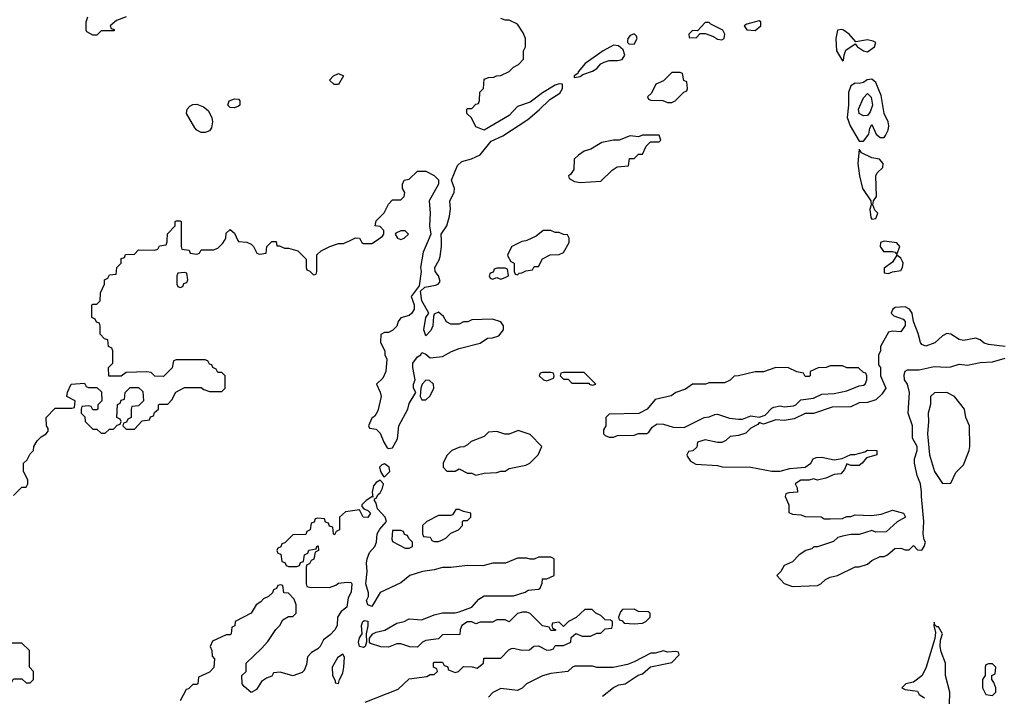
# Model space of a CAD drawing. Header units: inches. Extents: x 2769379 to 2883802, y 684208 to 828654.
# Tile 131 of 256: x 2794079 to 2798807, y 777810 to 781060. Entities that reach past the tile are written whole.
import ezdxf

# ---------------------------------------------------------------- set-up
doc = ezdxf.new("R2010")
doc.units = ezdxf.units.IN
doc.header["$MEASUREMENT"] = 0
doc.layers.add('C7797', color=7, linetype='Continuous')
doc.layers.add('C7798', color=7, linetype='Continuous')

msp = doc.modelspace()

# ---------------------------------------------------------------- linework, layer by layer
at = {"layer": 'C7797', "color": 2, "elevation": 2}
for points in [[(2794050, 778774), (2794090, 778814), (2794110, 778814), (2794118, 778830), (2794118, 778850), (2794098, 778890), (2794098, 778930), (2794114.6, 778945.4), (2794130, 778974), (2794146, 778990), (2794148, 779010), (2794163.1, 779036.9), (2794183.1, 779056.9), (2794206, 779070), (2794216.4, 779083.6), (2794216.4, 779096.4), (2794208, 779110), (2794206, 779150), (2794250, 779194), (2794330, 779194), (2794342, 779198), (2794346, 779230), (2794306, 779250), (2794308.4, 779271.6), (2794326, 779310), (2794390, 779314), (2794398, 779298), (2794410, 779294), (2794450, 779294), (2794472.7, 779272.7), (2794474, 779230), (2794454, 779210), (2794454, 779190), (2794450, 779186), (2794430, 779186), (2794422, 779202), (2794410, 779206), (2794378, 779202), (2794374, 779190), (2794374, 779170), (2794392.7, 779152.7), (2794394, 779130), (2794430, 779094), (2794450, 779094), (2794470, 779074), (2794490, 779074), (2794510, 779094), (2794530, 779094), (2794547.3, 779112.7), (2794562, 779118), (2794566, 779130), (2794562, 779142), (2794546, 779150), (2794548.4, 779211.6), (2794562, 779218), (2794567.3, 779232.7), (2794582, 779238), (2794586, 779270), (2794610, 779294), (2794650, 779294), (2794670, 779274), (2794674, 779230), (2794650, 779206), (2794618, 779202), (2794614, 779190), (2794614, 779150), (2794598, 779142), (2794592.7, 779127.3), (2794578, 779122), (2794574, 779110), (2794590, 779094), (2794630, 779094), (2794667.3, 779132.7), (2794702, 779138), (2794707.3, 779152.7), (2794722, 779158), (2794727.3, 779172.7), (2794746, 779190), (2794746, 779210), (2794750, 779214), (2794790, 779214), (2794810, 779234), (2794828.9, 779271.1), (2794870, 779294), (2794950, 779294), (2794963.6, 779283.6), (2794990, 779274), (2795050, 779274), (2795066, 779290), (2795066, 779350), (2795050, 779366), (2795030, 779366), (2795022, 779382), (2795006, 779390), (2795002, 779402), (2794990, 779406), (2794982, 779422), (2794970, 779426), (2794830, 779426), (2794818, 779422), (2794811.6, 779388.4), (2794770, 779346), (2794728.4, 779348.4), (2794710, 779366), (2794690, 779368), (2794590, 779366), (2794567.3, 779347.3), (2794507.3, 779347.3), (2794506, 779390), (2794526, 779410), (2794526, 779470), (2794522, 779482), (2794506, 779490), (2794502, 779522), (2794487.3, 779527.3), (2794466, 779550), (2794466, 779590), (2794462, 779602), (2794447.3, 779607.3), (2794442, 779622), (2794426, 779630), (2794426, 779690), (2794430, 779694), (2794450, 779694), (2794466, 779710), (2794467.3, 779747.3), (2794486, 779790), (2794486, 779810), (2794502, 779818), (2794510, 779834), (2794542, 779838), (2794546, 779870), (2794566, 779890), (2794567.3, 779912.7), (2794582, 779918), (2794587.3, 779932.7), (2794630, 779934), (2794650, 779954), (2794727.3, 779952.7), (2794742, 779958), (2794750, 779974), (2794782, 779978), (2794787.3, 779992.7), (2794787.5, 780000)], [(2794854, 780000), (2794854, 779970), (2794858, 779958), (2794892.7, 779952.7), (2794898, 779938), (2794930, 779934), (2794942, 779938), (2794950, 779954), (2795010, 779954), (2795030, 779962), (2795054, 779986), (2795062.6, 780000)], [(2795127, 780000), (2795130, 779994), (2795170, 779991.3), (2795190, 779982), (2795202, 779970), (2795218, 779938), (2795230, 779934), (2795262, 779938), (2795266, 779970), (2795290, 779994), (2795310, 779994), (2795314, 779974), (2795326, 779974), (2795350, 779962), (2795370, 779962), (2795414, 779950), (2795454, 779910), (2795454, 779870), (2795458, 779858), (2795472.7, 779852.7), (2795490, 779834), (2795502, 779838), (2795506, 779850), (2795506, 779930), (2795526, 779950), (2795568.9, 779971.1), (2795610, 779984.7), (2795634.6, 779985.4), (2795666.3, 780000)], [(2795717, 780000), (2795722, 779990), (2795730, 779984.7), (2795770, 779984.7), (2795792.1, 780000)], [(2796040.3, 780000), (2796016.4, 779943.6), (2796004, 779870), (2796007.3, 779850), (2795998, 779782), (2795958.8, 779730), (2795974, 779690), (2795972.7, 779670), (2795961.6, 779650), (2795950, 779639.6), (2795910, 779628.7), (2795896, 779610), (2795890, 779588), (2795870.9, 779569.1), (2795850, 779558), (2795830, 779558), (2795812.7, 779547.3), (2795812, 779510), (2795832, 779470), (2795832, 779450), (2795842, 779430), (2795837.3, 779370), (2795822, 779338), (2795792, 779310), (2795810.7, 779270.7), (2795814.8, 779250), (2795798.8, 779181.2), (2795783.6, 779156.4), (2795770, 779146), (2795754, 779110), (2795758, 779098), (2795790, 779094), (2795810, 779074), (2795827.7, 779030), (2795844.2, 779004.2), (2795850, 779000.4), (2795870, 779003.1), (2795894, 779046), (2795899.6, 779110), (2795942.4, 779190), (2795950, 779216), (2795982, 779270), (2795969.6, 779290), (2795969.6, 779310), (2795978, 779330), (2795966.6, 779390), (2795967.4, 779410), (2795990, 779440.4), (2796006, 779450), (2796010, 779462), (2796030, 779454), (2796050, 779436), (2796110, 779442.8), (2796153.2, 779466.8), (2796190, 779481), (2796290, 779506), (2796326, 779530), (2796350, 779531.3), (2796379, 779541), (2796402, 779570), (2796402, 779590), (2796390, 779608), (2796350, 779622), (2796250, 779618), (2796231.1, 779608.9), (2796210, 779608), (2796190, 779598), (2796150, 779598), (2796128.9, 779608.9), (2796114.6, 779634.6), (2796090, 779655.3), (2796070, 779646), (2796065.4, 779634.6), (2796062.8, 779590), (2796053.4, 779566.6), (2796030, 779542), (2796019.3, 779570), (2796029.7, 779630.3), (2796044, 779650), (2796009.5, 779709.5), (2796004, 779756), (2796024.5, 779775.5), (2796075.5, 779784.5), (2796088, 779790), (2796098, 779802), (2796089.3, 779830), (2796074, 779850), (2796073.2, 779870), (2796094, 779906), (2796097.6, 779922.4), (2796105.1, 779970), (2796104.4, 780000)], [(2796514.4, 780000), (2796510, 779998), (2796490, 779995.3), (2796442, 779970), (2796422, 779930), (2796423.6, 779923.6), (2796438, 779898), (2796454, 779890), (2796454, 779850), (2796458, 779838), (2796470, 779834), (2796478, 779842), (2796490, 779844.7), (2796510, 779854), (2796542, 779858), (2796550, 779874), (2796570, 779874), (2796588.9, 779911.1), (2796626, 779930), (2796670, 779932), (2796690, 779942), (2796718, 779990), (2796718, 780000)], [(2798810.4, 779489.6), (2798730, 779499.7), (2798710, 779506), (2798690, 779522.7), (2798670, 779529.6), (2798610, 779518.7), (2798590, 779523.6), (2798550, 779549.5), (2798530, 779552), (2798510, 779540.9), (2798472.8, 779507.2), (2798430, 779491.6), (2798410, 779499.5), (2798403.5, 779510), (2798393.1, 779553.1), (2798371.2, 779610), (2798364.5, 779650), (2798352, 779670), (2798330, 779681.6), (2798283, 779677), (2798270.7, 779669.3), (2798262.8, 779650), (2798276.8, 779636.8), (2798321.7, 779621.7), (2798330.8, 779610), (2798330.6, 779590.6), (2798310, 779561.3), (2798270, 779563.7), (2798250, 779559), (2798212, 779490), (2798211.6, 779468.4), (2798202, 779450), (2798202, 779402), (2798212, 779390), (2798212, 779350), (2798238, 779290), (2798218, 779262), (2798190, 779234), (2798150, 779221.2), (2798110, 779219), (2798070, 779201.2), (2797980.7, 779199.3), (2797890, 779168.7), (2797850, 779168), (2797796.9, 779143.1), (2797750, 779135.3), (2797710, 779138), (2797650, 779118), (2797630, 779126), (2797623.6, 779116.4), (2797590, 779098), (2797565.4, 779074.6), (2797530, 779062), (2797490, 779058), (2797470, 779038), (2797451.1, 779028.9), (2797430, 779028.7), (2797370, 779042), (2797334, 779030), (2797330, 779006), (2797311.3, 778988.7), (2797290, 778986), (2797282, 778970), (2797283.6, 778963.6), (2797299.6, 778939.6), (2797325.4, 778925.4), (2797430, 778918), (2797451.6, 778911.6), (2797590, 778911), (2797690, 778891), (2797730, 778891.3), (2797776.4, 778903.6), (2797850, 778911.3), (2797878, 778930), (2797888.9, 778951.1), (2797903.1, 778956.9), (2797930, 778958), (2797990, 778946), (2798027.3, 778952.7), (2798068.9, 778971.1), (2798088.4, 778971.6), (2798136.4, 778983.6), (2798150, 778992), (2798194, 778990), (2798194, 778970), (2798144.7, 778955.3), (2798124.7, 778930), (2798110, 778919), (2798070, 778918), (2798050, 778926), (2798039.8, 778900.2), (2798022, 778878), (2797990, 778875.3), (2797950, 778858), (2797910, 778848), (2797890, 778854), (2797870, 778848.7), (2797830, 778848), (2797802, 778830), (2797811.6, 778811.6), (2797814, 778790), (2797772.7, 778787.3), (2797758, 778782), (2797754, 778770), (2797772, 778730), (2797772.7, 778692.7), (2797790, 778684.7), (2797830, 778682), (2797850, 778674), (2797927.3, 778672.7), (2797942, 778662), (2797970, 778662), (2798030, 778664.7), (2798050, 778674), (2798070, 778674), (2798090, 778682), (2798170, 778678), (2798214.6, 778685.4), (2798270, 778704.7), (2798322, 778690), (2798332, 778670), (2798291.6, 778648.4), (2798239.6, 778600.4), (2798190, 778598), (2798170, 778606), (2798110, 778588), (2798070, 778588), (2798030, 778579), (2798007.1, 778572.9), (2797986, 778554), (2797910, 778528), (2797892.7, 778527.3), (2797882, 778518), (2797854, 778510), (2797822, 778490), (2797790, 778455.3), (2797750, 778438), (2797734, 778410), (2797714, 778390), (2797750, 778352), (2797790, 778338), (2797910, 778342), (2797926, 778350), (2797948.4, 778371.6), (2797970, 778382), (2798006, 778390), (2798090, 778432), (2798110, 778432), (2798150, 778444.7), (2798170, 778462), (2798210, 778482), (2798230, 778482), (2798246, 778490), (2798280.4, 778519.6), (2798310, 778522), (2798330, 778514), (2798350, 778514), (2798370, 778534), (2798390, 778514), (2798410, 778512), (2798422, 778530), (2798428.7, 778550), (2798422, 778562), (2798417.6, 778590), (2798420.7, 778650), (2798408.2, 778770), (2798409.7, 778790.3), (2798404.8, 778830), (2798387.4, 778870), (2798376, 778930), (2798376, 778950), (2798388.2, 778990), (2798388, 779010), (2798365.1, 779050), (2798365.7, 779110), (2798345.4, 779170), (2798351.8, 779270), (2798341.6, 779310), (2798327.6, 779330), (2798325.1, 779354.9), (2798330, 779372), (2798341, 779379), (2798398.3, 779378.3), (2798470, 779394.4), (2798530, 779391.8), (2798550, 779393.4), (2798590, 779406), (2798630, 779401.3), (2798690, 779414), (2798750, 779416), (2798810, 779433.7)], [(2795738, 777782), (2795896.4, 777843.6), (2795950, 777894), (2796034.6, 777905.4), (2796050, 777914), (2796070, 777914), (2796086, 777930), (2796082, 777942), (2796066, 777950), (2796066, 777970), (2796070, 777974), (2796110, 777974), (2796118, 777958), (2796132.7, 777952.7), (2796138, 777938), (2796170, 777924.7), (2796186, 777930), (2796210, 777954), (2796252, 777952), (2796275.3, 777944.7), (2796306, 777970), (2796307.3, 777992.7), (2796390, 777994), (2796427.3, 778032.7), (2796440.4, 778039.6), (2796450, 778042), (2796490, 778032), (2796527.3, 778032.7), (2796548.4, 778051.6), (2796570, 778052), (2796610, 778032), (2796627.3, 778032.7), (2796642, 778038), (2796650, 778054), (2796690, 778054), (2796726, 778070), (2796727.3, 778092.7), (2796748.7, 778111.3), (2796779.6, 778099.6), (2796820.4, 778099.6), (2796850, 778114), (2796870, 778114), (2796890, 778134), (2796922, 778138), (2796926, 778150), (2796926, 778170), (2796916.4, 778176.4), (2796890, 778178), (2796870, 778198), (2796846, 778210), (2796827.3, 778227.3), (2796792.7, 778227.3), (2796751, 778189), (2796714, 778170), (2796690, 778146), (2796670, 778166), (2796638, 778162), (2796634, 778150), (2796638, 778138), (2796654, 778130), (2796650, 778126), (2796630, 778126), (2796622, 778142), (2796590, 778148), (2796530, 778208), (2796514, 778214), (2796493.6, 778213.6), (2796470, 778208), (2796430, 778168), (2796410, 778178), (2796370, 778178), (2796350, 778166), (2796290, 778166), (2796270, 778158), (2796250, 778168), (2796230, 778168), (2796202, 778150), (2796194, 778130), (2796192.7, 778107.3), (2796110, 778106), (2796090, 778086), (2796030, 778078), (2796014, 778070), (2795990, 778046), (2795952.7, 778047.3), (2795910, 778062), (2795890, 778062), (2795850, 778046), (2795812.7, 778047.3), (2795764, 778064), (2795758, 778070), (2795758, 778090), (2795775.3, 778110), (2795790, 778118.8), (2795832.3, 778127.7), (2795890, 778161), (2795926, 778170), (2795950, 778182), (2796010, 778178), (2796070, 778202), (2796108.9, 778211.1), (2796170, 778211), (2796190, 778216), (2796250, 778238), (2796283.1, 778276.9), (2796310, 778292), (2796450, 778292), (2796506, 778310), (2796520.4, 778319.6), (2796570, 778324.7), (2796578, 778330), (2796587.3, 778352.7), (2796590, 778374), (2796610, 778374), (2796646, 778390), (2796646, 778470), (2796630, 778478), (2796570, 778478), (2796550, 778468), (2796530, 778468), (2796514, 778474), (2796470, 778473.2), (2796411.1, 778448.9), (2796351.1, 778448.9), (2796303.6, 778436.4), (2796230, 778439), (2796150, 778429), (2796108.9, 778428.9), (2796070, 778418), (2796014, 778410), (2795952, 778390), (2795910, 778355.3), (2795810, 778308.7), (2795770, 778242), (2795750, 778248.7), (2795745.1, 778270), (2795754, 778290), (2795753.2, 778306.8), (2795741.3, 778350), (2795747.8, 778410), (2795744.2, 778450), (2795747.6, 778470), (2795759.1, 778500.9), (2795783.6, 778530), (2795792.7, 778550), (2795795.4, 778590), (2795807.9, 778612.1), (2795841.2, 778650), (2795834, 778670), (2795797, 778710), (2795790, 778738), (2795782, 778750), (2795782, 778758), (2795790, 778762), (2795800.1, 778779.9), (2795810, 778787.3), (2795820.9, 778810), (2795825.2, 778830), (2795810, 778849), (2795790, 778837.2), (2795778.5, 778821.5), (2795771, 778791), (2795774, 778766), (2795770, 778768), (2795742, 778750), (2795722, 778730), (2795722, 778722), (2795732, 778710), (2795750, 778702.8), (2795762.8, 778690), (2795751.5, 778668.5), (2795728.7, 778670), (2795710, 778706), (2795643.6, 778696.4), (2795614, 778670), (2795614, 778610), (2795598, 778602), (2795590, 778586), (2795586, 778590), (2795582, 778622), (2795567.3, 778627.3), (2795562, 778642), (2795547.3, 778647.3), (2795542, 778662), (2795510, 778666), (2795498, 778662), (2795492.7, 778647.3), (2795478, 778642), (2795474, 778610), (2795458, 778602), (2795452.7, 778587.3), (2795390, 778586), (2795352.7, 778547.3), (2795338, 778542), (2795332.7, 778527.3), (2795318, 778522), (2795314, 778510), (2795318, 778498), (2795332.7, 778492.7), (2795338, 778458), (2795352.7, 778452.7), (2795358, 778438), (2795370, 778434), (2795410, 778434), (2795422, 778438), (2795427.3, 778452.7), (2795442, 778458), (2795446, 778490), (2795462, 778498), (2795467.3, 778512.7), (2795502, 778518), (2795506, 778530), (2795512.7, 778532.7), (2795514, 778510), (2795498, 778502), (2795491.6, 778468.4), (2795478, 778462), (2795470, 778446), (2795458, 778442), (2795454, 778430), (2795454, 778350), (2795458, 778338), (2795470, 778334), (2795567.3, 778332.7), (2795596.4, 778343.6), (2795610, 778354), (2795650, 778358), (2795670, 778356), (2795674, 778350), (2795670.5, 778310), (2795656.4, 778283.6), (2795650, 778238), (2795622.8, 778217.2), (2795604.7, 778190), (2795602.8, 778150), (2795593, 778130), (2795570, 778105.2), (2795538, 778082), (2795522, 778050), (2795510, 778038), (2795479.6, 778020.4), (2795461, 777999), (2795456.9, 777963.1), (2795445.4, 777934.6), (2795436, 777924), (2795390, 777908.7), (2795330, 777926), (2795298, 777922), (2795290, 777906), (2795263.6, 777896.4), (2795239.6, 777880.4), (2795216.9, 777843.1), (2795190, 777828), (2795156.4, 777856.4), (2795148, 777870), (2795146, 777910), (2795166, 777930), (2795166, 777970), (2795240.4, 778039.6), (2795270, 778074), (2795308.9, 778131.1), (2795328, 778150), (2795343.1, 778176.9), (2795370, 778194), (2795390, 778194), (2795406, 778210), (2795406, 778250), (2795396.4, 778276.4), (2795370, 778306), (2795347.3, 778307.3), (2795342, 778342), (2795330, 778346), (2795318, 778342), (2795312.7, 778327.3), (2795298, 778322), (2795292.7, 778307.3), (2795274, 778290), (2795250, 778278), (2795236.9, 778263.1), (2795214, 778250), (2795191.1, 778208.9), (2795114, 778170), (2795111.6, 778148.4), (2795098, 778142), (2795094, 778110), (2795090, 778106), (2795070, 778106), (2795004.7, 778075.3), (2794994, 778050), (2795002, 778030), (2795003.6, 778003.6), (2795014, 777990), (2795011.6, 777948.4), (2794990, 777926), (2794938, 777902), (2794934, 777870), (2794930, 777866), (2794910, 777866), (2794890, 777846), (2794878, 777842), (2794850, 777788)], [(2798542.7, 777770), (2798545.1, 777830), (2798524.4, 777910), (2798523.6, 777970), (2798503.8, 778023.8), (2798498.9, 778050), (2798500.8, 778079.2), (2798509.3, 778110), (2798490, 778144), (2798483.1, 778143.1), (2798473.2, 778153.2), (2798470, 778166), (2798467.7, 778150), (2798475.9, 778115.9), (2798473, 778087), (2798431, 777950), (2798418, 777922), (2798410, 777908), (2798370, 777878), (2798334, 777870), (2798314, 777850), (2798330, 777842), (2798390, 777834), (2798398, 777818), (2798423.5, 777803.5)], [(2796878, 777810), (2796930, 777852), (2796955.3, 777864.7), (2796986, 777870), (2797049, 777911), (2797070, 777918), (2797108.4, 777951.6), (2797210, 777972), (2797246, 778010), (2797242, 778022), (2797230, 778026), (2797190, 778022), (2797170, 778028), (2797130, 778018), (2797110, 778018), (2797030, 777975.3), (2796996.9, 777963.1), (2796928.4, 777948.4), (2796850, 777948.7), (2796830, 777955.3), (2796745.4, 777954.6), (2796734, 777950), (2796711.1, 777928.9), (2796630, 777919), (2796590, 777908.7), (2796512, 777870), (2796491.1, 777848.9), (2796470, 777838), (2796390, 777848), (2796351.6, 777828.4), (2796330, 777806)]]:
    msp.add_lwpolyline(points, dxfattribs=at)
at = {"layer": 'C7797', "color": 2}
for points, elevation in [([(2798230, 779996), (2798212, 779990), (2798211.3, 779970), (2798227.3, 779947.3), (2798270, 779947.3), (2798282.8, 779942.8), (2798290, 779932), (2798305.2, 779970), (2798290, 779989)], 2), ([(2798290, 779928.7), (2798270, 779896), (2798230, 779866), (2798230, 779844.7), (2798250, 779840.7), (2798270, 779848.2), (2798310, 779854.8), (2798318.4, 779870), (2798321.6, 779890), (2798318.3, 779898.3), (2798310, 779914)], 2), ([(2796410, 779866), (2796370, 779866), (2796358, 779862), (2796352.7, 779847.3), (2796338, 779842), (2796334, 779830), (2796338, 779818), (2796350, 779814), (2796370, 779822), (2796390, 779814), (2796410, 779822), (2796426, 779830), (2796422, 779862)], 2), ([(2794870, 779846), (2794838, 779842), (2794834, 779830), (2794834, 779790), (2794838, 779778), (2794850, 779774), (2794862, 779778), (2794867.3, 779792.7), (2794882, 779798), (2794886, 779810), (2794882, 779842)], 2), ([(2798030, 779398), (2797970, 779398), (2797951.1, 779388.9), (2797912.7, 779387.3), (2797874, 779370), (2797874, 779350), (2797870, 779346), (2797850, 779346), (2797842, 779362), (2797810, 779368), (2797770, 779388), (2797710, 779388.7), (2797651.1, 779368.9), (2797610, 779368.7), (2797530, 779348.7), (2797510, 779348), (2797490, 779328), (2797463.6, 779316.4), (2797390, 779315.3), (2797371.3, 779308.7), (2797310, 779308.7), (2797275.3, 779284.7), (2797230, 779268.7), (2797206.4, 779253.6), (2797130, 779235.3), (2797091.3, 779188.7), (2797051.1, 779168.9), (2796910, 779166), (2796894, 779150), (2796894, 779110), (2796882, 779090), (2796882, 779070), (2796890, 779062), (2796910, 779054), (2796930, 779054), (2796950, 779062), (2797030, 779064.7), (2797050, 779072), (2797090, 779072), (2797100.4, 779079.6), (2797116.4, 779103.6), (2797140.4, 779119.6), (2797170, 779118), (2797216.4, 779103.6), (2797270, 779102), (2797366, 779150), (2797390, 779152), (2797416.4, 779163.6), (2797430, 779164.7), (2797486.4, 779146.4), (2797530, 779141), (2797550, 779142), (2797590, 779158), (2797630, 779151.3), (2797659, 779161), (2797690, 779194), (2797700.4, 779199.6), (2797730, 779204.7), (2797750, 779201), (2797794.6, 779205.4), (2797806, 779210), (2797830, 779234), (2797890, 779242), (2797930, 779262), (2797990, 779264.7), (2798050, 779278), (2798110, 779302), (2798130, 779304.7), (2798138, 779310), (2798146, 779330), (2798146, 779350), (2798142, 779362), (2798130, 779366), (2798107.3, 779387.3), (2798050, 779388)], 2), ([(2796030, 779328), (2796012, 779310), (2796004.7, 779290), (2796002, 779250), (2796010, 779234), (2796030, 779234), (2796050, 779254), (2796068, 779290), (2796066, 779310), (2796047.3, 779327.3)], 2), ([(2796630, 779366), (2796590, 779366), (2796578, 779362), (2796574, 779350), (2796594, 779330), (2796610, 779324.7), (2796642, 779338), (2796646, 779350), (2796642, 779362)], 2), ([(2796790, 779366), (2796690, 779366), (2796678, 779362), (2796674, 779350), (2796690, 779334), (2796712.7, 779332.7), (2796730, 779314), (2796814, 779314), (2796814, 779310), (2796830, 779304.7), (2796846, 779310)], 2), ([(2798530, 779268.7), (2798471.6, 779268.4), (2798452, 779250), (2798451.6, 779211.6), (2798441, 779170), (2798442.8, 779130), (2798437.3, 779070), (2798447.7, 778970), (2798471.3, 778890), (2798510, 778832), (2798550, 778834), (2798574.6, 778885.4), (2798610, 778922), (2798637.2, 778990), (2798641.2, 779010), (2798639, 779110), (2798622, 779150), (2798615.3, 779190), (2798568, 779250)], 2), ([(2796472.7, 779087.3), (2796430, 779068.7), (2796408.9, 779068.9), (2796370, 779082), (2796330, 779078), (2796310, 779058), (2796246.4, 779033.6), (2796230, 779018), (2796211.3, 779008.7), (2796192.7, 779007.3), (2796154, 778990), (2796130, 778966), (2796112, 778930), (2796112, 778910), (2796130, 778892), (2796170, 778892), (2796190, 778902), (2796230, 778882), (2796250, 778882), (2796270, 778872), (2796310, 778882), (2796370, 778884.7), (2796390, 778891.3), (2796410, 778891.3), (2796430, 778904.7), (2796510, 778921), (2796528, 778930), (2796568, 778970), (2796586, 779010), (2796530, 779068)], 2), ([(2795830, 778926), (2795818, 778922), (2795806.8, 778910), (2795810.8, 778890), (2795825.4, 778865.4), (2795830, 778864.7), (2795857, 778890), (2795854, 778910)], 2), ([(2796190, 778708), (2796172.7, 778707.3), (2796158, 778682), (2796150, 778678), (2796090, 778678), (2796034, 778650), (2796014, 778630), (2796014, 778590), (2796018, 778578), (2796050, 778574), (2796058, 778558), (2796070, 778554), (2796090, 778554), (2796110, 778562), (2796126, 778570), (2796150, 778594), (2796186, 778610), (2796206, 778630), (2796206, 778650), (2796210, 778654), (2796230, 778654), (2796246, 778670), (2796246, 778690), (2796210, 778698)], 2), ([(2795910, 778606), (2795870, 778606), (2795865.4, 778565.4), (2795870, 778554), (2795930, 778522), (2795950, 778522), (2795966, 778530), (2795966, 778550), (2795947.3, 778567.3), (2795942, 778582), (2795927.3, 778587.3), (2795922, 778602)], 2), ([(2797030, 778228), (2796972.7, 778227.3), (2796963.6, 778216.4), (2796954, 778190), (2796958, 778178), (2796970, 778174), (2796982, 778162), (2797030, 778158), (2797070, 778162), (2797086, 778170), (2797106, 778190), (2797106, 778210), (2797096.4, 778216.4), (2797050, 778218)], 2), ([(2795730, 778044), (2795710, 778049.2), (2795706, 778070), (2795710, 778091.3), (2795724, 778110), (2795720.9, 778150), (2795727, 778170), (2795734.8, 778174.8), (2795750.5, 778170.5), (2795750.7, 778149.3), (2795742, 778110), (2795744.7, 778070), (2795738, 778050)], 2), ([(2794090, 778066), (2793990, 778066), (2793978, 778062), (2793974, 778030), (2793994, 778010), (2793994, 777990), (2794003.6, 777963.6), (2794014, 777950), (2794014, 777890), (2794018, 777878), (2794030, 777874), (2794042, 777878), (2794050, 777894), (2794090, 777894), (2794110, 777874), (2794130, 777874), (2794146, 777890), (2794146, 777930), (2794126, 777950), (2794126, 778030)], 2), ([(2795630, 778013.2), (2795604.5, 777995.5), (2795579.7, 777950), (2795580.8, 777910), (2795594, 777886), (2795594, 777874), (2795610, 777872), (2795614, 777890), (2795630, 777920.7), (2795635.8, 777950), (2795638.7, 777998.7)], 6), ([(2798750, 777966), (2798730, 777966), (2798718, 777962), (2798714, 777950), (2798714, 777910), (2798702, 777890), (2798702, 777850), (2798718, 777818), (2798750, 777814), (2798766, 777830), (2798766, 777850), (2798756.4, 777876.4), (2798746, 777890), (2798746, 777910), (2798762, 777918), (2798766, 777950)], 2)]:
    msp.add_lwpolyline(points, close=True, dxfattribs=dict(at, elevation=elevation))
at = {"layer": 'C7798', "color": 2, "elevation": 2}
for points in [[(2794590, 781074), (2794543.6, 781056.4), (2794514, 781030), (2794518, 781018), (2794532.7, 781012.7), (2794532.7, 781007.3), (2794470, 781006), (2794450, 780986), (2794430, 780986), (2794402, 781002), (2794398, 781010), (2794398, 781050), (2794406, 781074)], [(2796104.4, 780000), (2796103.6, 780030), (2796129.5, 780070), (2796143.6, 780116.4), (2796147.8, 780150), (2796144.2, 780190), (2796164.5, 780230), (2796166.6, 780250), (2796151.8, 780290), (2796180.6, 780359.4), (2796201.8, 780378.2), (2796248.2, 780391.8), (2796290, 780410.7), (2796342.9, 780477.1), (2796398.2, 780501.8), (2796519.3, 780580.7), (2796573.7, 780626.3), (2796623.8, 780676.2), (2796672.2, 780707.8), (2796686, 780730), (2796686, 780750), (2796670, 780752.7), (2796650, 780746), (2796590, 780709.4), (2796530, 780663.7), (2796470, 780642.7), (2796430, 780599.3), (2796310, 780529.2), (2796270, 780546), (2796248.4, 780588.4), (2796226, 780610), (2796226, 780630), (2796230, 780634), (2796250, 780634), (2796270, 780654), (2796282, 780658), (2796287.3, 780672.7), (2796288.4, 780711.6), (2796306, 780730), (2796310, 780774), (2796330, 780782), (2796356.4, 780783.6), (2796368.9, 780791.1), (2796390, 780792), (2796428.9, 780811.1), (2796450, 780832), (2796474.6, 780845.4), (2796498, 780870), (2796498, 780910), (2796508, 780930), (2796508, 780970), (2796496.4, 780996.4), (2796470, 781038), (2796430, 781058), (2796410, 781058), (2796390, 781066)], [(2795792.1, 780000), (2795820.4, 780019.6), (2795828, 780030), (2795827.3, 780047.3), (2795810, 780066), (2795786, 780070), (2795790, 780094), (2795828.4, 780131.6), (2795850, 780174), (2795870, 780194), (2795910, 780194), (2795926, 780210), (2795928, 780230), (2795918, 780250), (2795918, 780270), (2795926, 780290), (2795950, 780294), (2795990, 780332), (2796030, 780332), (2796070, 780312), (2796090.5, 780290.5), (2796090.7, 780270), (2796044.7, 780190), (2796050.7, 780130), (2796046.8, 780070), (2796053, 780030), (2796040.3, 780000)], [(2794787.5, 780000), (2794788.4, 780031.6), (2794826, 780070), (2794826, 780090), (2794830, 780094), (2794850, 780094), (2794854, 780090), (2794854, 780000)], [(2795062.6, 780000), (2795068.7, 780010), (2795070, 780034), (2795090, 780052), (2795110, 780034), (2795127, 780000)], [(2796718, 780000), (2796718, 780010), (2796710, 780026), (2796690, 780028), (2796670, 780038), (2796650, 780038), (2796630, 780048), (2796592.7, 780047.3), (2796559.6, 780020.4), (2796514.4, 780000)], [(2795666.3, 780000), (2795691.6, 780011.6), (2795711.3, 780011.3), (2795717, 780000)]]:
    msp.add_lwpolyline(points, dxfattribs=at)
for points in [[(2797390, 781046), (2797370, 781046), (2797334, 781006), (2797310, 781008), (2797292, 780990), (2797294, 780974), (2797327.3, 780972.7), (2797346, 780994), (2797370, 780994), (2797410, 780979.1), (2797430, 780966.4), (2797450, 780963.8), (2797461.2, 780970), (2797465.2, 780990), (2797455.3, 781010), (2797398, 781038)], [(2797630, 781055.3), (2797570, 781039), (2797558, 781030), (2797570, 781012), (2797610, 781008.4), (2797637.2, 781030), (2797638, 781050)], [(2797030, 780992), (2797010, 780984), (2796998.8, 780970), (2796998, 780958), (2796998, 780950), (2797004.5, 780944.5), (2797030, 780942.8), (2797043.7, 780970), (2797041.2, 780981.2)], [(2798026.6, 781013.4), (2798006, 781010), (2797998, 780970), (2798001, 780910), (2798030, 780862), (2798034.6, 780865.4), (2798037.2, 780890), (2798046.3, 780913.7), (2798090, 780944.7), (2798101, 780930), (2798130, 780910.5), (2798150, 780904.9), (2798182.7, 780930), (2798189, 780950), (2798177.2, 780957.2), (2798150, 780963), (2798092.9, 780952.9), (2798062, 780990), (2798035.1, 781010)], [(2796930, 780937), (2796881, 780910), (2796794.8, 780850), (2796761, 780810), (2796758.8, 780801.2), (2796742, 780790), (2796742, 780782), (2796770, 780787.3), (2796783.2, 780796.8), (2796830, 780813), (2796850, 780826), (2796870, 780848), (2796884.7, 780855.3), (2796910, 780863.7), (2796950, 780863.8), (2796971.3, 780868.7), (2796985.2, 780890), (2796976, 780916), (2796954.8, 780934.8)], [(2795610, 780748), (2795588.7, 780748.7), (2795566, 780770), (2795586, 780790), (2795610, 780802), (2795634, 780790)], [(2797250, 780806), (2797210, 780806), (2797170, 780766), (2797134, 780750), (2797112.7, 780707.3), (2797094, 780690), (2797098, 780678), (2797110, 780674), (2797167.3, 780672.7), (2797190, 780662), (2797210, 780662), (2797226, 780670), (2797267.3, 780712.7), (2797282, 780718), (2797286, 780730), (2797282, 780762), (2797267.3, 780767.3), (2797262, 780802)], [(2798170, 780774), (2798148.5, 780771.5), (2798130, 780759), (2798110, 780754), (2798090, 780755.3), (2798070, 780742), (2798059.1, 780710), (2798058.8, 780650), (2798051.3, 780590), (2798066.8, 780550), (2798110, 780476), (2798130, 780477.3), (2798156, 780510), (2798160.2, 780539.8), (2798170, 780556), (2798190.8, 780510), (2798210, 780494), (2798230, 780494.8), (2798236.9, 780503.1), (2798249.5, 780530), (2798252.3, 780550), (2798249.5, 780570), (2798229.3, 780610), (2798215.9, 780695.9), (2798190, 780759)], [(2798130, 780598), (2798109.5, 780609.5), (2798106, 780630), (2798130, 780684.7), (2798150, 780706), (2798167.3, 780687.3), (2798173, 780650), (2798162.8, 780617.2), (2798150, 780599.3)], [(2794950, 780518), (2794930, 780528.7), (2794920.2, 780540.2), (2794880.9, 780610), (2794883.7, 780630), (2794895.9, 780644.1), (2794910, 780652.4), (2794930, 780654.4), (2794961.6, 780641.6), (2794983.5, 780623.5), (2795002, 780590), (2795004.7, 780570), (2794999.6, 780540.4), (2794990, 780526), (2794970, 780518)], [(2795110, 780637.2), (2795090, 780639), (2795079, 780650), (2795085.2, 780670), (2795110, 780680.7), (2795130, 780678), (2795136, 780670), (2795136, 780650), (2795130, 780644)], [(2797150, 780506), (2797070, 780506), (2797050, 780498), (2797010, 780502), (2796958, 780482), (2796930, 780482), (2796874, 780470), (2796822, 780438), (2796790, 780428), (2796762, 780410), (2796742, 780390), (2796739.6, 780340.4), (2796723.6, 780316.4), (2796714, 780310), (2796718, 780298), (2796743.6, 780283.6), (2796770, 780278), (2796870, 780284.7), (2796923.1, 780336.9), (2796947.3, 780352.7), (2797002, 780358), (2797007.3, 780392.7), (2797030, 780394), (2797050, 780414), (2797070, 780414), (2797087.3, 780452.7), (2797107.3, 780472.7), (2797150, 780474), (2797158, 780482)], [(2798110, 780438), (2798102.8, 780370), (2798111.3, 780310), (2798126, 780250), (2798166, 780190), (2798166.8, 780170), (2798161, 780150), (2798166, 780110), (2798170, 780102), (2798190, 780104.7), (2798199, 780130), (2798184.7, 780144.7), (2798175.3, 780170), (2798178, 780190), (2798193.2, 780210), (2798189, 780310), (2798196, 780324), (2798224, 780350), (2798225.2, 780370), (2798208, 780390), (2798170, 780396.2), (2798121.2, 780421.2)], [(2795930, 780046), (2795910, 780046), (2795884.7, 780035.3), (2795882, 780030), (2795894, 780010), (2795910, 780004.7), (2795926, 780010), (2795946, 780030)]]:
    msp.add_lwpolyline(points, close=True, dxfattribs=at)

doc.saveas('drawing.dxf')
